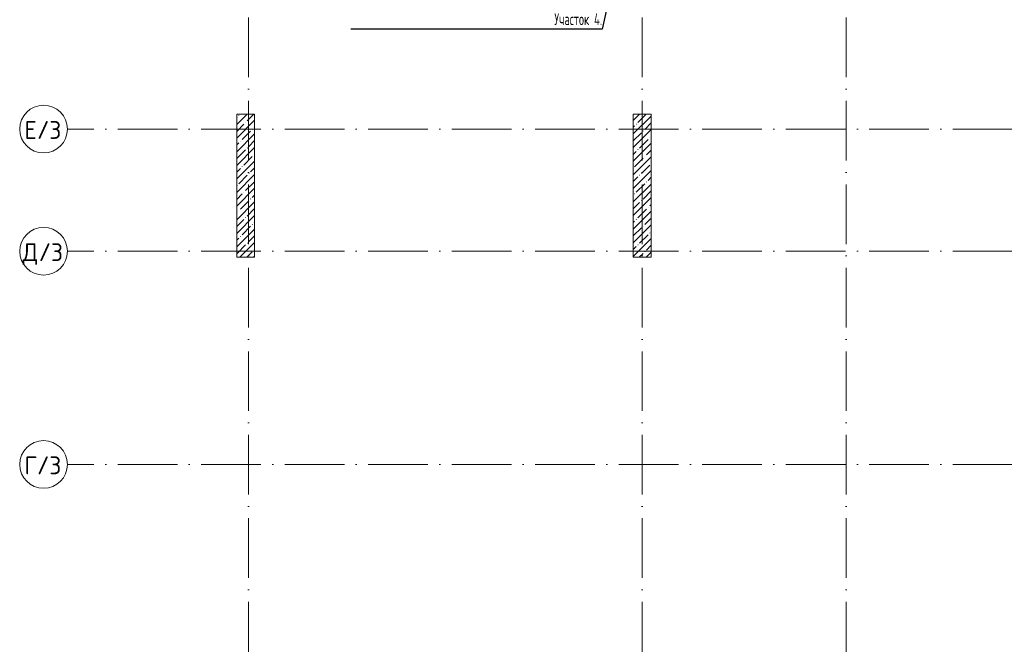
# Model space of a CAD drawing. Header units: millimetres. Extents: x 83162 to 161202, y 56220 to 105342.
# Tile 4 of 209: x 83162 to 99670, y 74108 to 84585. Entities that reach past the tile are written whole.
import ezdxf
from ezdxf import colors
from ezdxf.entities.mleader import LeaderData, LeaderLine
from ezdxf.math import Vec2, Vec3

# ---------------------------------------------------------------- set-up
doc = ezdxf.new("R2010")
doc.units = ezdxf.units.MM
doc.linetypes.add('4_ Штрихпунктир_ 10 х 2 мм', pattern=[1400, 1000, -200, 0, -200])
for name, color, linetype, lineweight in [('S-COLS-____-MCUT', 7, 'Continuous', 9), ('S-COLS-____-OTLN', 7, 'Continuous', 9), ('S-GRID-____-IDEN', 7, 'Continuous', 9), ('S-GRID-____-OTLN', 7, 'Continuous', 9), ('ДЕВИ', 7, 'Continuous', 0)]:
    doc.layers.add(name, color=color, linetype=linetype, lineweight=lineweight)
doc.styles.add('GOST Common_1', font='GOST_Common.ttf', dxfattribs={"height": 300})
doc.styles.add('ДЕВИ', font='CS_Gost2304.shx', dxfattribs={"width": 0.8})

# ---------------------------------------------------------------- blocks, each defined once
blk = doc.blocks.new('КР_Колонна_ЖБ_Прямоугольная - 300x2400h_B40-V3-ВКК_01_К3_З_ЭОМ_греющий кабель_')
at = {"layer": 'S-COLS-____-OTLN', "lineweight": 5, "true_color": 0xcccccc}
h = blk.add_hatch(dxfattribs=at)
h.set_pattern_fill('FP_7', color=254, style=0, pattern_type=2)
h.set_pattern_definition([(225, (93600, 81800), (114.04925, -114.04925), []), (225, (93485.95, 81800), (114.04925, -114.04925), [201.613, -40.323, 3.353, -36.97])])
h.paths.add_polyline_path([(150, 1200), (-150, 1200), (-150, -1200), (150, -1200), (150, 1019)])
at = {"layer": 'S-COLS-____-MCUT', "color": 254, "lineweight": 5, "true_color": 0xcccccc}
for p, q in [((150, 1200), (-150, 1200)), ((-150, 1200), (-150, -1200)), ((150, -1200), (150, 1200)), ((-150, -1200), (150, -1200))]:
    blk.add_line(p, q, dxfattribs=at)
blk = doc.blocks.new('КР_Колонна_ЖБ_Прямоугольная - 300x2400h_B40-V5-ВКК_01_К3_З_ЭОМ_греющий кабель_')
at = {"layer": 'S-COLS-____-OTLN', "lineweight": 5, "true_color": 0xcccccc}
h = blk.add_hatch(dxfattribs=at)
h.set_pattern_fill('FP_9', color=254, style=0, pattern_type=2)
h.set_pattern_definition([(225, (86950, 81800), (114.04925, -114.04925), []), (225, (86835.95, 81800), (114.04925, -114.04925), [201.613, -40.323, 3.353, -36.97])])
h.paths.add_polyline_path([(150, 1200), (-150, 1200), (-150, -1200), (150, -1200), (150, 1019)])
at = {"layer": 'S-COLS-____-MCUT', "color": 254, "lineweight": 5, "true_color": 0xcccccc}
for p, q in [((150, 1200), (-150, 1200)), ((-150, 1200), (-150, -1200)), ((150, -1200), (150, 1200)), ((-150, -1200), (150, -1200))]:
    blk.add_line(p, q, dxfattribs=at)
blk = doc.blocks.new('240311_Наметкина 10_РД_АР_К3_R21_rvt-1-ВКК_01_К3_З_ЭОМ_греющий кабель_')
at = {"layer": 'S-COLS-____-OTLN', "color": 254, "lineweight": 5, "true_color": 0xcccccc, "rotation": 180}
for name, p in [('КР_Колонна_ЖБ_Прямоугольная - 300x2400h_B40-V5-ВКК_01_К3_З_ЭОМ_греющий кабель_', (86950, 81800)), ('КР_Колонна_ЖБ_Прямоугольная - 300x2400h_B40-V3-ВКК_01_К3_З_ЭОМ_греющий кабель_', (93600, 81800))]:
    blk.add_blockref(name, p, dxfattribs=at)
blk = doc.blocks.new('Ось сетки - 8_0 мм-31302-ВКК_01_К3_З_ЭОМ_греющий кабель_')
at = {"layer": 'S-GRID-____-IDEN', "color": 254, "lineweight": 5, "true_color": 0xcccccc}
blk.add_circle((0, 0), 4, dxfattribs=at)
blk = doc.blocks.new('Наметкина 10_РД_АР_К3_Отделка_R21_rvt-1-ВКК_01_К3_З_ЭОМ_греющий кабель_')
at = {"layer": 'S-GRID-____-OTLN', "color": 254, "linetype": '4_ Штрихпунктир_ 10 х 2 мм', "lineweight": 5, "true_color": 0xcccccc}
for p, q in [((87000, 57020), (87000, 104542)), ((93600, 57020), (93600, 104542)), ((97020, 57020), (97020, 104542)), ((153010, 82750), (83962, 82750)), ((153010, 80700), (83962, 80700)), ((153010, 77125), (83962, 77125))]:
    blk.add_line(p, q, dxfattribs=at)
at = {"layer": 'S-GRID-____-IDEN', "color": 254, "lineweight": 5, "true_color": 0xcccccc, "xscale": 99.99999999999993, "yscale": 99.99999999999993, "zscale": 99.99999999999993, "rotation": 89.99999999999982}
for p in [(83562, 82750), (83562, 80700), (83562, 77125)]:
    blk.add_blockref('Ось сетки - 8_0 мм-31302-ВКК_01_К3_З_ЭОМ_греющий кабель_', p, dxfattribs=at)
at = {"layer": 'S-GRID-____-IDEN', "color": 254, "lineweight": 5, "true_color": 0xcccccc, "char_height": 300, "attachment_point": 1, "style": 'GOST Common_1'}
for s, insert, width in [('\\fGOST Common|b0|i0|c204|p34|;Е', (83240, 82885), 256.54), ('/3', (83452, 82885), 521.1), ('\\fGOST Common|b0|i0|c204|p34|;Д', (83210, 80835), 328.69), ('/3', (83481, 80835), 521.1), ('/3', (83452, 77260), 521.1), ('\\fGOST Common|b0|i0|c204|p34|;Г', (83240, 77260), 256.54)]:
    blk.add_mtext(s, dxfattribs=dict(at, insert=insert, width=width))

msp = doc.modelspace()

# ---------------------------------------------------------------- block references
at = {"lineweight": 5}
for name in ['Наметкина 10_РД_АР_К3_Отделка_R21_rvt-1-ВКК_01_К3_З_ЭОМ_греющий кабель_', '240311_Наметкина 10_РД_АР_К3_R21_rvt-1-ВКК_01_К3_З_ЭОМ_греющий кабель_']:
    msp.add_blockref(name, (0, 0), dxfattribs=at)

# ---------------------------------------------------------------- leaders
at = {"layer": 'ДЕВИ', "color": 7}
ml = msp.add_multileader_mtext('Standard', dxfattribs=at)
ml.set_content('{\\C7;ГК3.4\\PЭлектроподогрев трубы\\PДЕВИ Pipeguard-25   L=6м, 150 Вт. 230 В.^JУчасток 4.}', color=5, style='ДЕВИ')
ml.set_leader_properties()
ml.build(insert=Vec2(0, 0))
ml.multileader.update_dxf_attribs({"text_left_attachment_type": 8, "text_right_attachment_type": 5, "dogleg_length": 1, "arrow_head_size": 50})
ctx = ml.context
ctx.base_point, ctx.char_height, ctx.arrow_head_size, ctx.landing_gap_size, ctx.plane_origin = Vec3(88759, 85454), 200, 50, 0, Vec3(107449, 89204)
ctx.left_attachment, ctx.right_attachment, ctx.text_align_type = 8, 5, 2
notes = []
notes.append((ctx, [(1, (1, 1, 0), (92928, 84428), (-1, 0), 1, [(0, [(93300, 86130)], 0, [])])]))
ctx.mtext.insert, ctx.mtext.width, ctx.mtext.alignment, ctx.mtext.flow_direction = Vec3(92927, 85694), 6615.08, 3, 5
for ctx, leaders in notes:
    for number, flags, end, landing, length, lines in leaders:
        leader = LeaderData()
        leader.index, (leader.has_last_leader_line, leader.has_dogleg_vector, leader.attachment_direction) = number, flags
        leader.last_leader_point, leader.dogleg_vector, leader.dogleg_length = Vec3(end), Vec3(landing), length
        for number, points, colour, breaks in lines:
            line = LeaderLine()
            line.index, line.vertices, line.color, line.breaks = number, Vec3.list(points), colors.encode_raw_color(colour), breaks
            leader.lines.append(line)
        ctx.leaders.append(leader)

doc.saveas('drawing.dxf')
